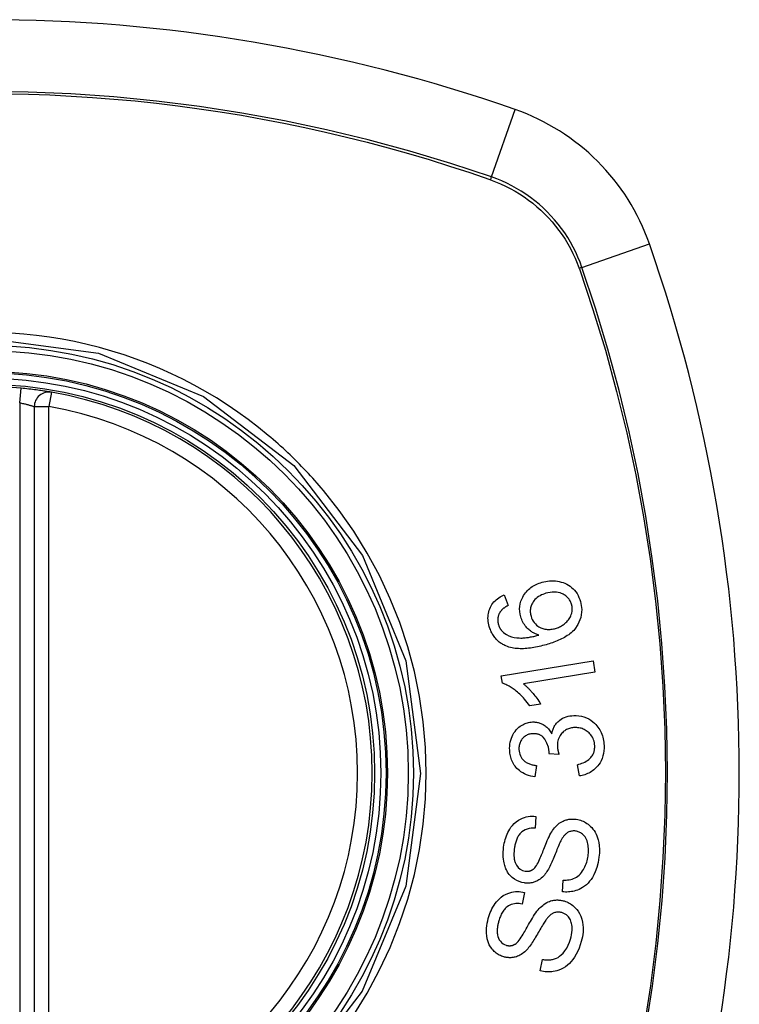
# Model space of a CAD drawing. Header units: inches. Extents: x 12 to 265, y 22 to 126.
# Tile 57 of 110: x 132.552 to 133.134, y 82.259 to 83.057. Entities that reach past the tile are written whole.
import ezdxf

# ---------------------------------------------------------------- set-up
doc = ezdxf.new("R2010")
doc.units = ezdxf.units.IN
doc.header["$MEASUREMENT"] = 0
doc.layers.add('Visible Edges(ANSI)', color=7, linetype='Continuous', lineweight=25)
doc.layers.add('Visible Tangent Edges(ANSI)', color=7, linetype='Continuous', lineweight=25)

msp = doc.modelspace()

# ---------------------------------------------------------------- linework, layer by layer
at = {"layer": 'Visible Edges(ANSI)'}
for p, q in [((132.56359, 82.74349), (132.56359, 82.14989)), ((132.9441, 82.59107), (132.94733, 82.58249)), ((132.94172, 82.52528), (133.01601, 82.53749)), ((133.01601, 82.53749), (133.0175, 82.52841)), ((133.0175, 82.52841), (132.95963, 82.5189)), ((132.94268, 82.51942), (132.94172, 82.52528)), ((132.97355, 82.50253), (132.96475, 82.50109)), ((132.98847, 82.46174), (132.98037, 82.46233)), ((132.97023, 82.45282), (132.969, 82.44355)), ((133.00496, 82.44431), (133.00333, 82.45344)), ((132.96977, 82.41156), (132.96918, 82.40206)), ((132.99125, 82.35047), (132.99177, 82.35986)), ((132.96054, 82.34991), (132.95864, 82.34058)), ((132.97332, 82.28642), (132.97514, 82.29565))]:
    msp.add_line(p, q, dxfattribs=at)
at = {"layer": 'Visible Edges(ANSI)', "flags": 128}
for points in [[(132.57741, 82.75513), (132.57736, 82.75514), (132.5772, 82.75517), (132.57694, 82.75521), (132.57657, 82.75527), (132.5761, 82.75535), (132.57553, 82.75545), (132.57486, 82.75556), (132.5741, 82.75568), (132.57325, 82.75582), (132.5723, 82.75597), (132.57128, 82.75612), (132.57018, 82.75629), (132.56901, 82.75646), (132.56776, 82.75664), (132.56646, 82.75682), (132.56509, 82.757), (132.56367, 82.75719), (132.56221, 82.75737), (132.56071, 82.75755), (132.55918, 82.75772), (132.55763, 82.75789), (132.55605, 82.75806), (132.55446, 82.75822), (132.55286, 82.75837)], [(132.95749, 82.57321), (132.95699, 82.5753), (132.95669, 82.57742), (132.9566, 82.57956), (132.95675, 82.58169), (132.95711, 82.58379), (132.95767, 82.58578), (132.95836, 82.58757), (132.9591, 82.58912), (132.95982, 82.5904), (132.96051, 82.59149), (132.96126, 82.59252), (132.96205, 82.5935), (132.9629, 82.59443), (132.96379, 82.59532), (132.96474, 82.59615), (132.96574, 82.59693), (132.96677, 82.59765), (132.96783, 82.59831), (132.96892, 82.59892), (132.97004, 82.59948), (132.97118, 82.59999), (132.97235, 82.60044), (132.97353, 82.60086), (132.97473, 82.60122)], [(132.97473, 82.60122), (132.97624, 82.60162), (132.97776, 82.60193), (132.97929, 82.60217), (132.98084, 82.60232), (132.98239, 82.60239), (132.98396, 82.60237), (132.98554, 82.60227), (132.98713, 82.60207), (132.98871, 82.60178), (132.99027, 82.6014), (132.99179, 82.60093), (132.99327, 82.60035), (132.9947, 82.59968), (132.99608, 82.59891), (132.9974, 82.59803), (132.99867, 82.59704), (132.99988, 82.59594), (133.00102, 82.59474), (133.00208, 82.59342), (133.00305, 82.592), (133.00391, 82.59051), (133.00465, 82.58896), (133.00529, 82.58735), (133.00582, 82.5857)], [(132.97789, 82.59226), (132.97666, 82.59187), (132.97544, 82.59143), (132.97425, 82.59091), (132.97309, 82.59033), (132.97197, 82.58967), (132.97091, 82.58893), (132.96991, 82.58811), (132.96897, 82.58719), (132.96815, 82.58623), (132.96747, 82.58529), (132.96693, 82.58439), (132.9665, 82.58356), (132.96616, 82.58279), (132.96587, 82.582), (132.96563, 82.5812), (132.96544, 82.58038), (132.9653, 82.57954), (132.96522, 82.5787), (132.96519, 82.57785), (132.96522, 82.577), (132.9653, 82.57614), (132.96542, 82.5753), (132.9656, 82.57446), (132.96581, 82.57363)], [(132.99863, 82.5834), (132.9984, 82.58414), (132.99812, 82.58487), (132.99781, 82.58557), (132.99745, 82.58625), (132.99705, 82.58691), (132.99661, 82.58755), (132.99613, 82.58816), (132.99562, 82.58873), (132.99507, 82.58927), (132.99449, 82.58977), (132.99389, 82.59024), (132.99327, 82.59068), (132.99262, 82.59108), (132.99196, 82.59145), (132.99127, 82.59179), (132.9904, 82.59217), (132.98928, 82.59256), (132.98792, 82.59291), (132.98632, 82.59316), (132.98462, 82.59326), (132.98292, 82.5932), (132.98122, 82.593), (132.97954, 82.59268), (132.97789, 82.59226)], [(132.93201, 82.56542), (132.93167, 82.56673), (132.93138, 82.56804), (132.93117, 82.56937), (132.93102, 82.57071), (132.93096, 82.57205), (132.93098, 82.57338), (132.93108, 82.57472), (132.93127, 82.57602), (132.93155, 82.5773), (132.93191, 82.57856), (132.93236, 82.57978), (132.93289, 82.58098), (132.93351, 82.58213), (132.93419, 82.58323), (132.93494, 82.58427), (132.93576, 82.58526), (132.93665, 82.5862), (132.9376, 82.58707), (132.93859, 82.58788), (132.93962, 82.58863), (132.9407, 82.58932), (132.9418, 82.58996), (132.94294, 82.59054), (132.9441, 82.59107)], [(133.00582, 82.5857), (133.00689, 82.57921), (133.00622, 82.57275), (133.00385, 82.56689), (133.0014, 82.56331), (133.00036, 82.56217), (132.99941, 82.56123), (132.99841, 82.56034), (132.99737, 82.5595), (132.9963, 82.55871), (132.9952, 82.55796), (132.99408, 82.55725), (132.99295, 82.55658), (132.99178, 82.55595), (132.9906, 82.55534), (132.98939, 82.55475), (132.98816, 82.5542), (132.98691, 82.55367), (132.98566, 82.55316), (132.98439, 82.55268), (132.98312, 82.55222), (132.98185, 82.55179), (132.98058, 82.55138), (132.97931, 82.55099), (132.97806, 82.55062)], [(132.94066, 82.57694), (132.94045, 82.57657), (132.94025, 82.57619), (132.94006, 82.57581), (132.93988, 82.57542), (132.93972, 82.57502), (132.93957, 82.57461), (132.93943, 82.57421), (132.93931, 82.57379), (132.93921, 82.57338), (132.93911, 82.57296), (132.93904, 82.57255), (132.93898, 82.57212), (132.93893, 82.5717), (132.9389, 82.57127), (132.93888, 82.57084), (132.93888, 82.5704), (132.9389, 82.56997), (132.93893, 82.56953), (132.93898, 82.5691), (132.93904, 82.56866), (132.93911, 82.56823), (132.9392, 82.5678), (132.9393, 82.56738), (132.93942, 82.56695)], [(132.94733, 82.58249), (132.94702, 82.58231), (132.94671, 82.58213), (132.9464, 82.58195), (132.94609, 82.58176), (132.94577, 82.58157), (132.94546, 82.58137), (132.94515, 82.58117), (132.94485, 82.58096), (132.94454, 82.58075), (132.94424, 82.58053), (132.94394, 82.58031), (132.94365, 82.58009), (132.94337, 82.57986), (132.94308, 82.57963), (132.94281, 82.57939), (132.94254, 82.57915), (132.94228, 82.5789), (132.94203, 82.57864), (132.94178, 82.57838), (132.94153, 82.57811), (132.9413, 82.57783), (132.94107, 82.57754), (132.94086, 82.57725), (132.94066, 82.57694)], [(132.98553, 82.56376), (132.98639, 82.56403), (132.98724, 82.56433), (132.98807, 82.56466), (132.98888, 82.56503), (132.98968, 82.56543), (132.99046, 82.56587), (132.99122, 82.56634), (132.99197, 82.56685), (132.9927, 82.56739), (132.99342, 82.56797), (132.99412, 82.56859), (132.9948, 82.56925), (132.99545, 82.56995), (132.99608, 82.5707), (132.99666, 82.5715), (132.99718, 82.57234), (132.99765, 82.57321), (132.99806, 82.57412), (132.99841, 82.57506), (132.99875, 82.57629), (132.99905, 82.5779), (132.99916, 82.57974), (132.99902, 82.58158), (132.99863, 82.5834)], [(132.97213, 82.55843), (132.97148, 82.55864), (132.97084, 82.55887), (132.9702, 82.55911), (132.96957, 82.55937), (132.96895, 82.55965), (132.96833, 82.55995), (132.96773, 82.56026), (132.96713, 82.5606), (132.96654, 82.56096), (132.96592, 82.56136), (132.96528, 82.56182), (132.96462, 82.56234), (132.96393, 82.56292), (132.96323, 82.56358), (132.96251, 82.56432), (132.96179, 82.56514), (132.96108, 82.56603), (132.96041, 82.56696), (132.95979, 82.56792), (132.95922, 82.56892), (132.95871, 82.56995), (132.95824, 82.57102), (132.95784, 82.5721), (132.95749, 82.57321)], [(132.96581, 82.57363), (132.96627, 82.57225), (132.96686, 82.57093), (132.96756, 82.56968), (132.96838, 82.56852), (132.96932, 82.56746), (132.97033, 82.56652), (132.97133, 82.56575), (132.97227, 82.56513), (132.97311, 82.56466), (132.97389, 82.56428), (132.97468, 82.56395), (132.97548, 82.56366), (132.97629, 82.56343), (132.97712, 82.56324), (132.97796, 82.5631), (132.97881, 82.563), (132.97966, 82.56296), (132.98051, 82.56296), (132.98136, 82.563), (132.9822, 82.56308), (132.98304, 82.5632), (132.98388, 82.56335), (132.98471, 82.56354), (132.98553, 82.56376)], [(132.94545, 82.54965), (132.94465, 82.55001), (132.94386, 82.5504), (132.94308, 82.55081), (132.94232, 82.55125), (132.94158, 82.55173), (132.94085, 82.55223), (132.94014, 82.55276), (132.93945, 82.55333), (132.93879, 82.55391), (132.93815, 82.55453), (132.93753, 82.55517), (132.93695, 82.55584), (132.93638, 82.55653), (132.93584, 82.55726), (132.93533, 82.558), (132.93485, 82.55877), (132.9344, 82.55955), (132.93398, 82.56034), (132.93358, 82.56116), (132.93322, 82.56199), (132.93288, 82.56283), (132.93256, 82.56369), (132.93227, 82.56455), (132.93201, 82.56542)], [(132.93942, 82.56695), (132.93952, 82.56662), (132.93963, 82.56629), (132.93974, 82.56596), (132.93986, 82.56563), (132.93999, 82.56531), (132.94013, 82.56499), (132.94028, 82.56468), (132.94043, 82.56437), (132.9406, 82.56406), (132.94077, 82.56376), (132.94095, 82.56347), (132.94113, 82.56318), (132.94133, 82.56289), (132.94153, 82.56261), (132.94174, 82.56234), (132.94195, 82.56208), (132.94217, 82.56182), (132.9424, 82.56157), (132.94264, 82.56133), (132.94288, 82.56109), (132.94313, 82.56086), (132.94338, 82.56064), (132.94364, 82.56042), (132.94391, 82.56021)], [(132.94391, 82.56021), (132.94583, 82.55891), (132.9479, 82.55787), (132.95007, 82.55709), (132.95229, 82.55654), (132.95437, 82.55622), (132.95618, 82.55607), (132.95764, 82.55603), (132.95868, 82.55605), (132.95951, 82.55609), (132.96034, 82.55616), (132.96119, 82.55624), (132.96204, 82.55633), (132.9629, 82.55645), (132.96375, 82.55657), (132.96461, 82.55672), (132.96547, 82.55687), (132.96633, 82.55704), (132.96718, 82.55721), (132.96803, 82.5574), (132.96887, 82.5576), (132.9697, 82.5578), (132.97052, 82.558), (132.97133, 82.55822), (132.97213, 82.55843)], [(132.97806, 82.55062), (132.97664, 82.55022), (132.97522, 82.54985), (132.9738, 82.54949), (132.97237, 82.54915), (132.97095, 82.54884), (132.96952, 82.54856), (132.9681, 82.5483), (132.96668, 82.54807), (132.96527, 82.54786), (132.96386, 82.54769), (132.96246, 82.54756), (132.96108, 82.54746), (132.9597, 82.54739), (132.95834, 82.54736), (132.95699, 82.54737), (132.95566, 82.54743), (132.95434, 82.54752), (132.95304, 82.54766), (132.95175, 82.54785), (132.95046, 82.54809), (132.94919, 82.54839), (132.94792, 82.54875), (132.94668, 82.54917), (132.94545, 82.54965)], [(132.96475, 82.50109), (132.96373, 82.50255), (132.9627, 82.50393), (132.96167, 82.50522), (132.96065, 82.50644), (132.95964, 82.50759), (132.95864, 82.50866), (132.95765, 82.50966), (132.95667, 82.51059), (132.95572, 82.51146), (132.95478, 82.51227), (132.95387, 82.51302), (132.95298, 82.51372), (132.95211, 82.51437), (132.95128, 82.51497), (132.95047, 82.51552), (132.94966, 82.51606), (132.94884, 82.51657), (132.94799, 82.51707), (132.94714, 82.51754), (132.94627, 82.51798), (132.94538, 82.5184), (132.94449, 82.51878), (132.94359, 82.51912), (132.94268, 82.51942)], [(132.95963, 82.5189), (132.96015, 82.51849), (132.96067, 82.51807), (132.96119, 82.51764), (132.9617, 82.51719), (132.9622, 82.51673), (132.9627, 82.51626), (132.96319, 82.51579), (132.96368, 82.5153), (132.96416, 82.51481), (132.96463, 82.51432), (132.96509, 82.51382), (132.96555, 82.51332), (132.966, 82.51281), (132.96644, 82.51231), (132.96694, 82.51172), (132.96753, 82.51102), (132.96819, 82.51021), (132.96891, 82.50931), (132.96967, 82.50832), (132.97046, 82.50726), (132.97126, 82.50614), (132.97205, 82.50497), (132.97282, 82.50377), (132.97355, 82.50253)], [(132.94854, 82.4652), (132.94851, 82.46683), (132.94858, 82.46847), (132.94875, 82.47008), (132.94903, 82.47168), (132.94942, 82.47325), (132.94991, 82.47479), (132.9505, 82.4763), (132.95119, 82.47774), (132.95197, 82.47912), (132.95284, 82.48042), (132.95382, 82.48164), (132.95487, 82.48277), (132.95596, 82.48374), (132.95703, 82.48457), (132.95809, 82.48526), (132.95909, 82.48584), (132.96004, 82.48632), (132.96098, 82.48673), (132.96194, 82.48709), (132.96291, 82.48739), (132.9639, 82.48763), (132.96489, 82.48782), (132.96591, 82.48796), (132.96693, 82.48803)], [(132.96693, 82.48803), (132.96762, 82.48805), (132.96831, 82.48804), (132.969, 82.48801), (132.96968, 82.48794), (132.97036, 82.48785), (132.97104, 82.48772), (132.97172, 82.48757), (132.97238, 82.48739), (132.97304, 82.48717), (132.97369, 82.48693), (132.97434, 82.48665), (132.97502, 82.48633), (132.97572, 82.48595), (132.97643, 82.48552), (132.97715, 82.48503), (132.97787, 82.48447), (132.97859, 82.48384), (132.97928, 82.48316), (132.97993, 82.48245), (132.98053, 82.4817), (132.9811, 82.48092), (132.98164, 82.48011), (132.98214, 82.47927), (132.9826, 82.4784)], [(132.9826, 82.4784), (132.98276, 82.47919), (132.98294, 82.47997), (132.98315, 82.48073), (132.98339, 82.48149), (132.98366, 82.48224), (132.98396, 82.48297), (132.9843, 82.48368), (132.98466, 82.48439), (132.98506, 82.48507), (132.98548, 82.48573), (132.98594, 82.48637), (132.98643, 82.48698), (132.98694, 82.48756), (132.98751, 82.48816), (132.98824, 82.48882), (132.98912, 82.48954), (132.99019, 82.49028), (132.99143, 82.491), (132.99284, 82.49166), (132.9943, 82.4922), (132.99579, 82.49262), (132.99731, 82.49293), (132.99885, 82.49314), (133.00039, 82.49325)], [(133.00039, 82.49325), (133.00249, 82.49326), (133.00457, 82.4931), (133.00663, 82.49274), (133.00865, 82.49218), (133.0106, 82.49143), (133.01249, 82.49048), (133.01425, 82.48937), (133.01581, 82.4882), (133.01714, 82.48702), (133.01826, 82.4859), (133.01917, 82.48489), (133.01998, 82.48387), (133.02073, 82.48281), (133.02143, 82.48171), (133.02206, 82.48057), (133.02264, 82.47938), (133.02315, 82.47817), (133.0236, 82.47693), (133.02398, 82.47566), (133.02429, 82.47438), (133.02455, 82.47308), (133.02475, 82.47176), (133.02489, 82.47043), (133.02498, 82.4691)], [(133.00102, 82.48349), (133.00018, 82.48344), (132.99935, 82.48334), (132.99853, 82.4832), (132.99772, 82.48303), (132.99691, 82.4828), (132.99612, 82.48253), (132.99534, 82.48221), (132.99458, 82.48185), (132.99385, 82.48143), (132.99314, 82.48097), (132.99247, 82.48047), (132.99182, 82.47993), (132.9912, 82.47933), (132.9906, 82.47868), (132.98998, 82.47792), (132.98937, 82.47706), (132.9888, 82.4761), (132.98829, 82.47505), (132.98788, 82.47396), (132.98756, 82.47284), (132.98732, 82.47168), (132.98718, 82.47051), (132.98712, 82.46933), (132.98714, 82.46814)], [(133.01738, 82.4688), (133.01729, 82.47001), (133.01711, 82.47121), (133.01684, 82.47238), (133.01648, 82.47352), (133.01604, 82.47462), (133.0155, 82.47567), (133.01488, 82.47668), (133.0142, 82.47762), (133.01348, 82.47845), (133.01276, 82.47919), (133.01204, 82.47984), (133.01132, 82.48043), (133.01057, 82.48096), (133.00979, 82.48145), (133.00898, 82.48189), (133.00815, 82.48228), (133.0073, 82.48262), (133.00642, 82.4829), (133.00554, 82.48313), (133.00465, 82.4833), (133.00375, 82.48342), (133.00284, 82.48349), (133.00193, 82.48351), (133.00102, 82.48349)], [(132.9672, 82.47854), (132.96643, 82.47849), (132.96567, 82.47839), (132.96491, 82.47825), (132.96416, 82.47805), (132.96343, 82.47781), (132.96271, 82.47752), (132.96202, 82.47718), (132.96136, 82.47679), (132.96072, 82.47635), (132.96011, 82.47586), (132.95952, 82.47532), (132.95897, 82.47473), (132.95846, 82.47411), (132.95799, 82.47345), (132.95757, 82.47277), (132.95721, 82.47206), (132.95689, 82.47132), (132.95662, 82.47056), (132.95641, 82.46978), (132.95625, 82.46898), (132.95614, 82.46817), (132.95607, 82.46736), (132.95605, 82.46654), (132.95607, 82.46572)], [(132.98042, 82.46382), (132.97992, 82.46751), (132.97875, 82.47098), (132.97703, 82.474), (132.97563, 82.47568), (132.97511, 82.47616), (132.97475, 82.47645), (132.97439, 82.47671), (132.97402, 82.47696), (132.97364, 82.47719), (132.97325, 82.4774), (132.97285, 82.47759), (132.97244, 82.47777), (132.97203, 82.47792), (132.9716, 82.47806), (132.97117, 82.47818), (132.97074, 82.47828), (132.9703, 82.47837), (132.96986, 82.47844), (132.96942, 82.47849), (132.96898, 82.47853), (132.96853, 82.47855), (132.96809, 82.47856), (132.96765, 82.47856), (132.9672, 82.47854)], [(132.969, 82.44355), (132.96728, 82.44383), (132.96557, 82.4442), (132.96389, 82.44468), (132.96224, 82.44526), (132.96064, 82.44596), (132.95908, 82.44678), (132.95765, 82.44768), (132.9564, 82.44862), (132.95532, 82.44955), (132.95439, 82.45047), (132.95361, 82.45135), (132.9529, 82.45224), (132.95224, 82.45317), (132.95163, 82.45413), (132.95107, 82.45514), (132.95057, 82.45618), (132.95013, 82.45724), (132.94974, 82.45833), (132.94941, 82.45944), (132.94913, 82.46057), (132.94891, 82.46171), (132.94874, 82.46287), (132.94861, 82.46403), (132.94854, 82.4652)], [(132.95607, 82.46572), (132.95618, 82.46442), (132.9564, 82.46314), (132.95674, 82.4619), (132.9572, 82.4607), (132.95778, 82.45956), (132.95844, 82.45857), (132.95909, 82.45775), (132.95969, 82.4571), (132.96023, 82.45659), (132.96079, 82.45613), (132.96138, 82.4557), (132.96198, 82.45531), (132.96261, 82.45495), (132.96325, 82.45462), (132.96391, 82.45433), (132.96458, 82.45406), (132.96527, 82.45383), (132.96596, 82.45361), (132.96667, 82.45343), (132.96738, 82.45326), (132.96809, 82.45312), (132.9688, 82.453), (132.96952, 82.4529), (132.97023, 82.45282)], [(132.98714, 82.46814), (132.98716, 82.46787), (132.98718, 82.46761), (132.9872, 82.46734), (132.98723, 82.46708), (132.98727, 82.46681), (132.9873, 82.46655), (132.98734, 82.46628), (132.98739, 82.46601), (132.98744, 82.46574), (132.98749, 82.46547), (132.98755, 82.4652), (132.9876, 82.46492), (132.98767, 82.46465), (132.98773, 82.46438), (132.9878, 82.46411), (132.98787, 82.46384), (132.98794, 82.46357), (132.98801, 82.4633), (132.98808, 82.46303), (132.98816, 82.46277), (132.98823, 82.46251), (132.98831, 82.46225), (132.98839, 82.46199), (132.98847, 82.46174)], [(133.00333, 82.45344), (133.00455, 82.45377), (133.00577, 82.45414), (133.00697, 82.45457), (133.00816, 82.45504), (133.00931, 82.45557), (133.01043, 82.45616), (133.01152, 82.45684), (133.01255, 82.45759), (133.01349, 82.45843), (133.01427, 82.45924), (133.01488, 82.46002), (133.01535, 82.46072), (133.01573, 82.46134), (133.01605, 82.46196), (133.01634, 82.46259), (133.0166, 82.46323), (133.01682, 82.46389), (133.017, 82.46457), (133.01715, 82.46526), (133.01726, 82.46596), (133.01734, 82.46667), (133.01739, 82.46738), (133.0174, 82.46809), (133.01738, 82.4688)], [(133.02498, 82.4691), (133.02501, 82.46693), (133.02488, 82.46477), (133.02457, 82.46262), (133.02408, 82.46052), (133.0234, 82.45847), (133.02257, 82.4566), (133.02168, 82.45499), (133.02079, 82.45364), (133.01995, 82.45255), (133.01917, 82.45163), (133.01836, 82.45077), (133.0175, 82.44996), (133.01661, 82.4492), (133.01568, 82.44849), (133.01471, 82.44782), (133.01371, 82.44721), (133.01268, 82.44666), (133.01162, 82.44617), (133.01055, 82.44573), (133.00947, 82.44534), (133.00836, 82.44501), (133.00724, 82.44473), (133.00611, 82.44449), (133.00496, 82.44431)], [(132.98037, 82.46233), (132.98038, 82.46239), (132.98038, 82.46245), (132.98039, 82.46252), (132.98039, 82.46258), (132.98039, 82.46264), (132.9804, 82.46271), (132.9804, 82.46277), (132.9804, 82.46283), (132.98041, 82.4629), (132.98041, 82.46296), (132.98041, 82.46302), (132.98042, 82.46309), (132.98042, 82.46315), (132.98042, 82.46321), (132.98042, 82.46327), (132.98042, 82.46333), (132.98042, 82.46339), (132.98042, 82.46346), (132.98042, 82.46352), (132.98042, 82.46358), (132.98042, 82.46364), (132.98042, 82.4637), (132.98042, 82.46376), (132.98042, 82.46382)], [(132.94364, 82.38672), (132.94388, 82.38825), (132.94417, 82.38977), (132.94451, 82.39128), (132.9449, 82.39277), (132.94535, 82.39424), (132.94586, 82.39569), (132.94643, 82.39711), (132.94706, 82.39851), (132.94776, 82.39987), (132.94855, 82.40123), (132.94952, 82.4027), (132.95071, 82.40423), (132.95214, 82.40576), (132.9538, 82.40722), (132.95554, 82.40844), (132.95726, 82.4094), (132.95892, 82.41015), (132.96049, 82.4107), (132.96201, 82.41112), (132.96354, 82.41142), (132.96509, 82.41161), (132.96664, 82.41169), (132.9682, 82.41168), (132.96977, 82.41156)], [(132.98257, 82.39914), (132.98331, 82.40024), (132.9841, 82.40131), (132.98493, 82.40233), (132.9858, 82.40332), (132.98673, 82.40425), (132.9877, 82.40512), (132.98872, 82.40593), (132.98975, 82.40664), (132.99075, 82.40723), (132.99171, 82.40772), (132.99262, 82.40812), (132.99348, 82.40844), (132.99428, 82.40869), (132.99502, 82.40889), (132.99575, 82.40906), (132.99649, 82.40919), (132.99723, 82.4093), (132.99798, 82.40937), (132.99872, 82.40941), (132.99946, 82.40943), (133.00021, 82.40942), (133.00096, 82.40938), (133.00171, 82.40931), (133.00246, 82.40922)], [(133.00246, 82.40922), (133.0036, 82.40902), (133.00472, 82.40877), (133.00583, 82.40845), (133.00692, 82.40806), (133.00799, 82.40761), (133.00903, 82.4071), (133.01004, 82.40652), (133.01103, 82.40589), (133.012, 82.40519), (133.01299, 82.40439), (133.01399, 82.40348), (133.01499, 82.40245), (133.01596, 82.40128), (133.01688, 82.4), (133.01771, 82.39865), (133.01844, 82.39724), (133.01909, 82.39578), (133.01964, 82.39428), (133.02014, 82.39262), (133.02064, 82.39049), (133.02104, 82.38786), (133.02123, 82.38482), (133.02116, 82.38172), (133.02084, 82.37863)], [(132.96918, 82.40206), (132.96755, 82.40206), (132.96592, 82.40195), (132.9643, 82.40169), (132.96272, 82.40127), (132.9612, 82.40068), (132.95975, 82.39991), (132.95849, 82.39901), (132.9575, 82.39813), (132.95678, 82.39736), (132.95626, 82.39671), (132.95578, 82.39604), (132.95535, 82.39534), (132.95495, 82.39463), (132.95458, 82.39389), (132.95424, 82.39313), (132.95393, 82.39236), (132.95366, 82.39158), (132.9534, 82.39079), (132.95317, 82.38998), (132.95297, 82.38917), (132.95279, 82.38836), (132.95263, 82.38754), (132.95249, 82.38672), (132.95236, 82.38589)], [(132.96813, 82.36913), (132.9688, 82.3698), (132.96948, 82.37065), (132.97016, 82.37167), (132.97084, 82.37282), (132.97151, 82.37406), (132.97215, 82.37534), (132.97275, 82.37664), (132.97331, 82.3779), (132.97383, 82.37912), (132.97432, 82.38031), (132.9748, 82.3815), (132.97526, 82.38269), (132.97572, 82.3839), (132.9762, 82.38512), (132.97668, 82.38638), (132.9772, 82.38769), (132.97775, 82.38905), (132.97834, 82.39049), (132.97898, 82.39199), (132.97967, 82.39354), (132.98038, 82.39507), (132.98111, 82.39655), (132.98184, 82.39792), (132.98257, 82.39914)], [(132.99028, 82.3924), (132.98992, 82.39173), (132.98954, 82.39097), (132.98913, 82.3901), (132.98871, 82.38915), (132.98826, 82.38812), (132.9878, 82.38702), (132.98733, 82.38587), (132.98683, 82.38467), (132.98633, 82.38343), (132.98582, 82.38216), (132.9853, 82.38088), (132.98478, 82.37959), (132.98425, 82.3783), (132.98372, 82.37702), (132.98318, 82.37576), (132.98265, 82.37454), (132.98212, 82.37335), (132.9816, 82.3722), (132.98104, 82.37105), (132.98047, 82.36991), (132.97988, 82.36881), (132.97928, 82.36776), (132.97868, 82.36678), (132.97807, 82.36589)], [(133.00198, 82.39964), (133.00128, 82.39972), (133.00058, 82.39975), (132.99987, 82.39974), (132.99917, 82.39968), (132.99848, 82.39957), (132.99779, 82.39941), (132.99712, 82.3992), (132.99649, 82.39895), (132.99591, 82.39868), (132.99538, 82.39838), (132.99489, 82.39805), (132.99443, 82.39771), (132.99401, 82.39736), (132.9936, 82.39698), (132.99321, 82.39659), (132.99283, 82.39617), (132.99246, 82.39573), (132.99211, 82.39528), (132.99177, 82.39482), (132.99145, 82.39435), (132.99114, 82.39387), (132.99084, 82.39338), (132.99055, 82.39289), (132.99028, 82.3924)], [(133.01201, 82.37941), (133.01216, 82.38065), (133.01227, 82.38188), (133.01233, 82.38312), (133.01234, 82.38436), (133.0123, 82.3856), (133.01219, 82.38684), (133.01203, 82.38807), (133.0118, 82.38927), (133.01151, 82.39046), (133.01115, 82.39162), (133.0107, 82.39275), (133.01018, 82.39383), (133.00956, 82.39486), (133.00885, 82.3958), (133.00812, 82.39659), (133.00739, 82.39725), (133.00668, 82.39779), (133.00603, 82.39821), (133.00539, 82.39857), (133.00474, 82.39888), (133.00407, 82.39914), (133.00339, 82.39935), (133.00269, 82.39952), (133.00198, 82.39964)], [(132.96045, 82.35762), (132.95831, 82.35805), (132.95623, 82.35871), (132.95424, 82.35962), (132.95236, 82.36076), (132.95064, 82.36207), (132.94926, 82.36338), (132.9482, 82.36458), (132.94744, 82.36559), (132.94688, 82.36644), (132.94638, 82.36729), (132.94592, 82.36817), (132.9455, 82.36907), (132.94513, 82.37), (132.94479, 82.37094), (132.94449, 82.3719), (132.94422, 82.37288), (132.94395, 82.37403), (132.94369, 82.37539), (132.94347, 82.37697), (132.94331, 82.37876), (132.94324, 82.38074), (132.94327, 82.38273), (132.94341, 82.38473), (132.94364, 82.38672)], [(132.95236, 82.38589), (132.95228, 82.38525), (132.9522, 82.38461), (132.95213, 82.38396), (132.95207, 82.38331), (132.95203, 82.38267), (132.95199, 82.38202), (132.95197, 82.38137), (132.95196, 82.38072), (132.95197, 82.38007), (132.95199, 82.37942), (132.95203, 82.37876), (132.95209, 82.37811), (132.95216, 82.37747), (132.95226, 82.37683), (132.95238, 82.37619), (132.95253, 82.37557), (132.9527, 82.37494), (132.9529, 82.37433), (132.95323, 82.37353), (132.95401, 82.37206), (132.95535, 82.37027), (132.95702, 82.36878), (132.95897, 82.36772), (132.9611, 82.36717)], [(133.02084, 82.37863), (133.02008, 82.37428), (133.01902, 82.37013), (133.01782, 82.36673), (133.01662, 82.36408), (133.01551, 82.3621), (133.01444, 82.36048), (133.01326, 82.35896), (133.01198, 82.35754), (133.0106, 82.35623), (133.00911, 82.35503), (133.00761, 82.35401), (133.00613, 82.35316), (133.00469, 82.35246), (133.00333, 82.3519), (133.00206, 82.35146), (133.00088, 82.35111), (132.99969, 82.35083), (132.9985, 82.35061), (132.9973, 82.35045), (132.9961, 82.35034), (132.99489, 82.3503), (132.99368, 82.3503), (132.99247, 82.35036), (132.99125, 82.35047)], [(132.99177, 82.35986), (132.993, 82.35986), (132.99424, 82.35991), (132.99548, 82.36003), (132.99672, 82.3602), (132.99794, 82.36045), (132.99914, 82.36078), (133.00032, 82.36119), (133.00146, 82.3617), (133.00258, 82.36233), (133.00369, 82.3631), (133.00478, 82.36404), (133.0058, 82.36508), (133.00673, 82.36619), (133.00756, 82.36733), (133.0083, 82.36848), (133.00894, 82.36962), (133.00951, 82.37077), (133.01003, 82.37194), (133.01049, 82.37314), (133.0109, 82.37436), (133.01125, 82.3756), (133.01155, 82.37686), (133.0118, 82.37813), (133.01201, 82.37941)], [(132.9611, 82.36717), (132.96141, 82.36713), (132.96172, 82.3671), (132.96203, 82.36708), (132.96235, 82.36707), (132.96266, 82.36707), (132.96297, 82.36708), (132.96328, 82.3671), (132.96359, 82.36713), (132.9639, 82.36717), (132.96421, 82.36723), (132.96452, 82.36729), (132.96482, 82.36737), (132.96512, 82.36746), (132.96542, 82.36756), (132.96571, 82.36767), (132.966, 82.36779), (132.96629, 82.36792), (132.96656, 82.36806), (132.96684, 82.36822), (132.96711, 82.36838), (132.96737, 82.36855), (132.96763, 82.36874), (132.96788, 82.36893), (132.96813, 82.36913)], [(132.97807, 82.36589), (132.97735, 82.36493), (132.9766, 82.36401), (132.97581, 82.36313), (132.97498, 82.3623), (132.97411, 82.36152), (132.97319, 82.36079), (132.97224, 82.36013), (132.9713, 82.35956), (132.97041, 82.3591), (132.96957, 82.35872), (132.96879, 82.35842), (132.96807, 82.35818), (132.96742, 82.358), (132.96679, 82.35784), (132.96616, 82.35772), (132.96553, 82.35761), (132.9649, 82.35753), (132.96427, 82.35748), (132.96364, 82.35745), (132.963, 82.35744), (132.96236, 82.35745), (132.96173, 82.35749), (132.96109, 82.35755), (132.96045, 82.35762)], [(132.93122, 82.32894), (132.9317, 82.33053), (132.93224, 82.3321), (132.93284, 82.33365), (132.93349, 82.33517), (132.93421, 82.33666), (132.93499, 82.33811), (132.93584, 82.33952), (132.93675, 82.34088), (132.93775, 82.34221), (132.93889, 82.34355), (132.9402, 82.34488), (132.94169, 82.34617), (132.94338, 82.34738), (132.94518, 82.3484), (132.94694, 82.34918), (132.94864, 82.34976), (132.95025, 82.35016), (132.95175, 82.35043), (132.95323, 82.35058), (132.9547, 82.35064), (132.95617, 82.35059), (132.95763, 82.35045), (132.95909, 82.35023), (132.96054, 82.34991)], [(132.95864, 82.34058), (132.95739, 82.34077), (132.95612, 82.34089), (132.95485, 82.34093), (132.95359, 82.34088), (132.95232, 82.34073), (132.95108, 82.34047), (132.94987, 82.3401), (132.9487, 82.33962), (132.94757, 82.33902), (132.94656, 82.33834), (132.94569, 82.33764), (132.94494, 82.33692), (132.9443, 82.33621), (132.94372, 82.33548), (132.94317, 82.33471), (132.94266, 82.33391), (132.94219, 82.33309), (132.94175, 82.33224), (132.94134, 82.33138), (132.94097, 82.33051), (132.94063, 82.32962), (132.94031, 82.32873), (132.94001, 82.32782), (132.93974, 82.32691)], [(132.97149, 82.33583), (132.97238, 82.33681), (132.9733, 82.33775), (132.97426, 82.33865), (132.97527, 82.3395), (132.97631, 82.3403), (132.97739, 82.34102), (132.97851, 82.34168), (132.97962, 82.34224), (132.98068, 82.34268), (132.9817, 82.34304), (132.98265, 82.34331), (132.98354, 82.34351), (132.98437, 82.34365), (132.98513, 82.34375), (132.98589, 82.34381), (132.98664, 82.34384), (132.9874, 82.34384), (132.98814, 82.34382), (132.98889, 82.34376), (132.98964, 82.34367), (132.99038, 82.34355), (132.99112, 82.34341), (132.99186, 82.34323), (132.99259, 82.34304)], [(132.99259, 82.34304), (132.99367, 82.34269), (132.99473, 82.34229), (132.99577, 82.34183), (132.99678, 82.34131), (132.99776, 82.34073), (132.99872, 82.34009), (132.99963, 82.3394), (133.0005, 82.33866), (133.00134, 82.33787), (133.00214, 82.33703), (133.00295, 82.33608), (133.00396, 82.33474), (133.00506, 82.33294), (133.00613, 82.33068), (133.00697, 82.32823), (133.00753, 82.32586), (133.00785, 82.32364), (133.008, 82.32163), (133.00803, 82.31971), (133.00794, 82.31778), (133.00774, 82.31586), (133.00743, 82.31395), (133.00703, 82.31206), (133.00654, 82.31019)], [(132.94382, 82.29779), (132.94287, 82.29809), (132.94194, 82.29843), (132.94103, 82.29882), (132.94014, 82.29926), (132.93928, 82.29975), (132.93843, 82.30029), (132.93762, 82.30087), (132.93685, 82.30149), (132.9361, 82.30215), (132.93538, 82.30285), (132.9347, 82.30358), (132.93397, 82.30446), (132.93302, 82.30577), (132.93199, 82.30758), (132.93103, 82.30986), (132.93033, 82.31229), (132.92992, 82.31466), (132.92972, 82.31692), (132.92969, 82.319), (132.92977, 82.32101), (132.92998, 82.32302), (132.93029, 82.32501), (132.93071, 82.32699), (132.93122, 82.32894)], [(132.95302, 82.30812), (132.95376, 82.30867), (132.95454, 82.30941), (132.95534, 82.3103), (132.95617, 82.31133), (132.957, 82.31245), (132.95781, 82.31363), (132.9586, 82.31484), (132.95934, 82.31603), (132.96003, 82.31718), (132.9607, 82.31831), (132.96134, 82.31943), (132.96197, 82.32056), (132.9626, 82.32169), (132.96324, 82.32284), (132.9639, 82.32402), (132.96459, 82.32524), (132.96532, 82.32651), (132.9661, 82.32784), (132.96694, 82.32923), (132.96783, 82.33066), (132.96875, 82.33209), (132.96968, 82.33345), (132.9706, 82.33472), (132.97149, 82.33583)], [(132.99078, 82.33362), (132.99007, 82.33381), (132.98934, 82.33394), (132.98861, 82.33403), (132.98787, 82.33406), (132.98713, 82.33403), (132.9864, 82.33395), (132.98568, 82.33381), (132.98501, 82.33363), (132.9844, 82.33342), (132.98384, 82.33318), (132.98332, 82.33292), (132.98284, 82.33264), (132.98239, 82.33235), (132.98196, 82.33203), (132.98153, 82.3317), (132.98112, 82.33135), (132.98071, 82.33098), (132.98032, 82.33059), (132.97994, 82.33019), (132.97957, 82.32978), (132.9792, 82.32937), (132.97885, 82.32894), (132.97852, 82.32851), (132.97819, 82.32808)], [(132.9979, 82.3122), (132.99835, 82.31394), (132.99871, 82.3157), (132.99897, 82.31748), (132.99911, 82.31927), (132.99912, 82.32094), (132.99904, 82.32239), (132.99888, 82.32363), (132.99869, 82.32468), (132.99843, 82.32569), (132.99811, 82.32668), (132.99771, 82.32764), (132.99723, 82.32856), (132.99668, 82.32942), (132.99611, 82.33016), (132.99553, 82.33079), (132.99499, 82.33131), (132.99449, 82.33172), (132.99401, 82.33209), (132.99351, 82.33242), (132.99299, 82.33272), (132.99246, 82.33299), (132.99192, 82.33323), (132.99136, 82.33344), (132.99078, 82.33362)], [(132.93974, 82.32691), (132.93954, 82.32621), (132.93936, 82.3255), (132.93918, 82.3248), (132.93902, 82.32409), (132.93888, 82.32337), (132.93875, 82.32265), (132.93863, 82.32193), (132.93854, 82.32121), (132.93846, 82.32049), (132.93841, 82.31976), (132.93838, 82.31902), (132.93837, 82.31829), (132.93839, 82.31756), (132.93845, 82.31683), (132.93854, 82.31611), (132.9387, 82.31524), (132.93899, 82.31418), (132.93945, 82.31297), (132.94013, 82.31165), (132.94097, 82.31041), (132.94197, 82.30931), (132.94313, 82.30838), (132.94441, 82.30767), (132.94579, 82.30716)], [(132.97819, 82.32808), (132.97774, 82.32747), (132.97726, 82.32676), (132.97674, 82.32597), (132.97619, 82.32508), (132.97561, 82.32413), (132.975, 82.32311), (132.97437, 82.32204), (132.97372, 82.32092), (132.97305, 82.31977), (132.97237, 82.31859), (132.97168, 82.31739), (132.97098, 82.31618), (132.97027, 82.31498), (132.96957, 82.31378), (132.96886, 82.31261), (132.96816, 82.31146), (132.96747, 82.31036), (132.96679, 82.30929), (132.96608, 82.30823), (132.96536, 82.30718), (132.96462, 82.30617), (132.96388, 82.30521), (132.96314, 82.30432), (132.96241, 82.30352)], [(132.94579, 82.30716), (132.94609, 82.30708), (132.94639, 82.307), (132.9467, 82.30694), (132.94701, 82.30688), (132.94732, 82.30684), (132.94763, 82.30681), (132.94794, 82.30678), (132.94825, 82.30677), (132.94857, 82.30677), (132.94888, 82.30678), (132.94919, 82.3068), (132.9495, 82.30683), (132.94981, 82.30688), (132.95012, 82.30694), (132.95043, 82.30701), (132.95073, 82.30709), (132.95103, 82.30718), (132.95132, 82.30728), (132.95162, 82.30739), (132.9519, 82.30752), (132.95219, 82.30765), (132.95247, 82.3078), (132.95275, 82.30795), (132.95302, 82.30812)], [(133.00654, 82.31019), (133.00572, 82.30753), (133.00477, 82.3049), (133.00369, 82.30232), (133.00246, 82.29984), (133.00113, 82.29756), (132.99978, 82.29561), (132.99841, 82.29392), (132.99696, 82.29239), (132.9954, 82.29099), (132.99373, 82.28973), (132.99195, 82.28863), (132.99018, 82.28773), (132.98846, 82.28703), (132.98682, 82.2865), (132.98528, 82.28611), (132.98387, 82.28585), (132.98254, 82.28568), (132.98121, 82.28558), (132.97989, 82.28555), (132.97856, 82.28559), (132.97725, 82.2857), (132.97593, 82.28588), (132.97462, 82.28612), (132.97332, 82.28642)], [(132.97514, 82.29565), (132.97587, 82.29554), (132.97661, 82.29545), (132.97735, 82.29538), (132.97809, 82.29533), (132.97883, 82.2953), (132.97957, 82.29529), (132.98031, 82.29531), (132.98105, 82.29535), (132.98179, 82.29542), (132.98253, 82.29553), (132.98326, 82.29566), (132.98399, 82.29583), (132.9847, 82.29603), (132.98552, 82.29631), (132.98651, 82.29674), (132.98766, 82.29736), (132.98893, 82.29821), (132.99031, 82.29934), (132.99178, 82.30081), (132.99327, 82.30262), (132.99472, 82.30477), (132.996, 82.30714), (132.99705, 82.30962), (132.9979, 82.3122)], [(132.96241, 82.30352), (132.96157, 82.30268), (132.9607, 82.30188), (132.9598, 82.30112), (132.95886, 82.30041), (132.95789, 82.29975), (132.95688, 82.29916), (132.95585, 82.29864), (132.95486, 82.29821), (132.95392, 82.29788), (132.95304, 82.29762), (132.95222, 82.29743), (132.95147, 82.29729), (132.9508, 82.2972), (132.95015, 82.29713), (132.94951, 82.29709), (132.94887, 82.29707), (132.94823, 82.29708), (132.94759, 82.29711), (132.94696, 82.29717), (132.94633, 82.29725), (132.94569, 82.29735), (132.94507, 82.29748), (132.94444, 82.29762), (132.94382, 82.29779)]]:
    msp.add_lwpolyline(points, dxfattribs=at)
at = {"layer": 'Visible Edges(ANSI)'}
for radius in [0.31988, 0.31496]:
    msp.add_circle((132.52422, 82.44669), radius, dxfattribs=at)
for centre, radius, start, end in [((132.52422, 81.75771), 1.29921, 70.73366, 109.26634), ((132.89445, 82.81692), 0.17717, 19.26634, 70.73366), ((131.83525, 82.44669), 1.29921, 340.73366, 19.26634), ((132.52422, 82.44669), 0.31299, 84.74991, 95.25009), ((132.57541, 82.74349), 0.01181, 80.21598, 180), ((132.52422, 82.44669), 0.31299, 279.78402, 80.21598)]:
    msp.add_arc(centre, radius, start, end, dxfattribs=at)
at = {"layer": 'Visible Tangent Edges(ANSI)'}
for p, q in [((132.93381, 82.92951), (132.95291, 82.98416)), ((132.93256, 82.92741), (132.93303, 82.92725)), ((133.00704, 82.85627), (133.0617, 82.87538)), ((133.00478, 82.8555), (133.00495, 82.85502)), ((132.55178, 82.74661), (132.55286, 82.75837)), ((132.57741, 82.75513), (132.57541, 82.74349)), ((132.55178, 82.74661), (132.55178, 82.14677)), ((132.56359, 82.74349), (132.57541, 82.74349)), ((132.57541, 82.14989), (132.57541, 82.74349))]:
    msp.add_line(p, q, dxfattribs=at)
at = {"layer": 'Visible Tangent Edges(ANSI)', "flags": 128}
for points in [[(132.93381, 82.92951), (132.9009, 82.94045), (132.86763, 82.95049), (132.83405, 82.9596), (132.80018, 82.96779), (132.76607, 82.97503), (132.73175, 82.98131), (132.69727, 82.98663), (132.66267, 82.99098), (132.62799, 82.99436), (132.59327, 82.99677), (132.55857, 82.99821), (132.52388, 82.99868)], [(132.54151, 82.99691), (132.5588, 82.99655), (132.5761, 82.99594), (132.59339, 82.99509), (132.61069, 82.99399), (132.62799, 82.99265), (132.64528, 82.99107), (132.66255, 82.98924), (132.6798, 82.98716), (132.69702, 82.98484), (132.71422, 82.98228), (132.73137, 82.97948), (132.74849, 82.97644), (132.76555, 82.97315), (132.78257, 82.96963), (132.79953, 82.96586), (132.81642, 82.96187), (132.83325, 82.95763), (132.85001, 82.95317), (132.86669, 82.94847), (132.88329, 82.94355), (132.8998, 82.93839), (132.91614, 82.93305), (132.93256, 82.92741)], [(132.93303, 82.92725), (132.93713, 82.9257), (132.94116, 82.92401), (132.94512, 82.92217), (132.94902, 82.92019), (132.95284, 82.91806), (132.95657, 82.9158), (132.96022, 82.9134), (132.96378, 82.91086), (132.96725, 82.9082), (132.97061, 82.90541), (132.97386, 82.9025), (132.97701, 82.89947), (132.98003, 82.89633), (132.98295, 82.89307), (132.98574, 82.88971), (132.9884, 82.88625), (132.99093, 82.88269), (132.99334, 82.87904), (132.9956, 82.87531), (132.99773, 82.87149), (132.99971, 82.86759), (133.00155, 82.86362), (133.00324, 82.85959), (133.00478, 82.8555)], [(133.00704, 82.85627), (133.00551, 82.86047), (133.00382, 82.8646), (133.00197, 82.86867), (132.99997, 82.87266), (132.99782, 82.87658), (132.99552, 82.88041), (132.99308, 82.88415), (132.9905, 82.8878), (132.98779, 82.89134), (132.98494, 82.89479), (132.98197, 82.89812), (132.97887, 82.90134), (132.97565, 82.90444), (132.97232, 82.90741), (132.96888, 82.91026), (132.96533, 82.91297), (132.96168, 82.91555), (132.95794, 82.91798), (132.95411, 82.92028), (132.95019, 82.92243), (132.9462, 82.92443), (132.94214, 82.92628), (132.938, 82.92797), (132.93381, 82.92951)], [(133.00495, 82.85502), (133.01594, 82.82224), (133.02601, 82.78915), (133.03515, 82.75579), (133.04336, 82.72218), (133.05062, 82.68835), (133.05693, 82.65433), (133.06229, 82.62013), (133.06668, 82.58577), (133.07011, 82.55129), (133.07257, 82.51672), (133.07406, 82.4821), (133.07457, 82.44747), (133.0741, 82.41283), (133.07266, 82.37818), (133.07024, 82.34353), (133.06683, 82.30891), (133.06245, 82.27437), (133.05708, 82.23995)], [(133.05888, 82.2394), (133.0642, 82.27391), (133.06855, 82.30855), (133.07192, 82.34327), (133.07432, 82.37801), (133.07575, 82.41275), (133.07621, 82.44747), (133.07571, 82.48219), (133.07423, 82.51689), (133.0718, 82.55155), (133.0684, 82.58613), (133.06404, 82.62059), (133.05873, 82.65488), (133.05247, 82.68901), (133.04525, 82.72295), (133.0371, 82.75667), (133.02801, 82.79015), (133.01799, 82.82336), (133.00704, 82.85627)], [(132.52422, 82.79892), (132.61558, 82.78692), (132.70059, 82.75175), (132.77373, 82.69567), (132.82943, 82.62282), (132.86455, 82.53766), (132.87643, 82.44624), (132.86434, 82.35505), (132.82902, 82.26985), (132.77318, 82.19717)], [(132.7531, 82.72015), (132.74507, 82.72669), (132.73684, 82.733), (132.72842, 82.73907), (132.71983, 82.7449), (132.71108, 82.75048), (132.70217, 82.7558), (132.69311, 82.76085), (132.68393, 82.76564), (132.67462, 82.77014), (132.6652, 82.77437), (132.65566, 82.77833), (132.646, 82.78201), (132.63624, 82.7854), (132.62638, 82.78851), (132.61642, 82.79134), (132.60637, 82.79388), (132.59624, 82.79613), (132.58604, 82.79809), (132.57578, 82.79974), (132.56549, 82.80109), (132.55518, 82.80214), (132.54485, 82.8029)], [(132.55178, 82.74661), (132.55255, 82.74646), (132.55332, 82.74631), (132.55407, 82.74615), (132.55482, 82.74598), (132.55556, 82.74582), (132.55628, 82.74564), (132.55698, 82.74547), (132.55767, 82.74529), (132.55832, 82.74512), (132.55895, 82.74494), (132.55955, 82.74477), (132.56012, 82.74461), (132.56064, 82.74445), (132.56114, 82.7443), (132.56159, 82.74415), (132.562, 82.74402), (132.56237, 82.7439), (132.56269, 82.7438), (132.56296, 82.74371), (132.56319, 82.74363), (132.56337, 82.74357), (132.56349, 82.74353), (132.56357, 82.7435), (132.56359, 82.74349)], [(132.79768, 82.67556), (132.79599, 82.67757), (132.79428, 82.67956), (132.79255, 82.68154), (132.79082, 82.68351), (132.78906, 82.68547), (132.7873, 82.68741), (132.78552, 82.68934), (132.78372, 82.69126), (132.78191, 82.69316), (132.78009, 82.69505), (132.77825, 82.69693), (132.7764, 82.6988), (132.77453, 82.70065), (132.77265, 82.70249), (132.77076, 82.70432), (132.76885, 82.70613), (132.76693, 82.70793), (132.76499, 82.70972), (132.76305, 82.71149), (132.76108, 82.71325), (132.75911, 82.71499), (132.75712, 82.71673), (132.75511, 82.71844), (132.7531, 82.72015)], [(132.82232, 82.25089), (132.83315, 82.26843), (132.84297, 82.28665), (132.85174, 82.30546), (132.85942, 82.32478), (132.86599, 82.3445), (132.87139, 82.36453), (132.8756, 82.38476), (132.8786, 82.40519), (132.8804, 82.42585), (132.88101, 82.44662), (132.88041, 82.46741), (132.87861, 82.48812), (132.8756, 82.50864), (132.87139, 82.52893), (132.86601, 82.54894), (132.85948, 82.5686), (132.85182, 82.58786), (132.84304, 82.60665), (132.83318, 82.62491), (132.82231, 82.64251), (132.81047, 82.6594), (132.79768, 82.67556)]]:
    msp.add_lwpolyline(points, dxfattribs=at)
at = {"layer": 'Visible Tangent Edges(ANSI)'}
for radius in [0.34636, 0.34222, 0.32539, 0.3242]:
    msp.add_circle((132.52422, 82.44669), radius, dxfattribs=at)
msp.add_arc((132.52422, 82.44669), 0.30118, 279.78402, 80.21598, dxfattribs=at)
for centre, major_axis, start_param, end_param in [((132.93218, 82.92486), (-0.00321, -0.00931), 1.830918, 2.094625), ((133.00239, 82.85465), (-0.00931, -0.00321), 4.18856, 4.452267)]:
    msp.add_ellipse(centre, major_axis=major_axis, ratio=0.002592, start_param=start_param, end_param=end_param, dxfattribs=at)

doc.saveas('drawing.dxf')
